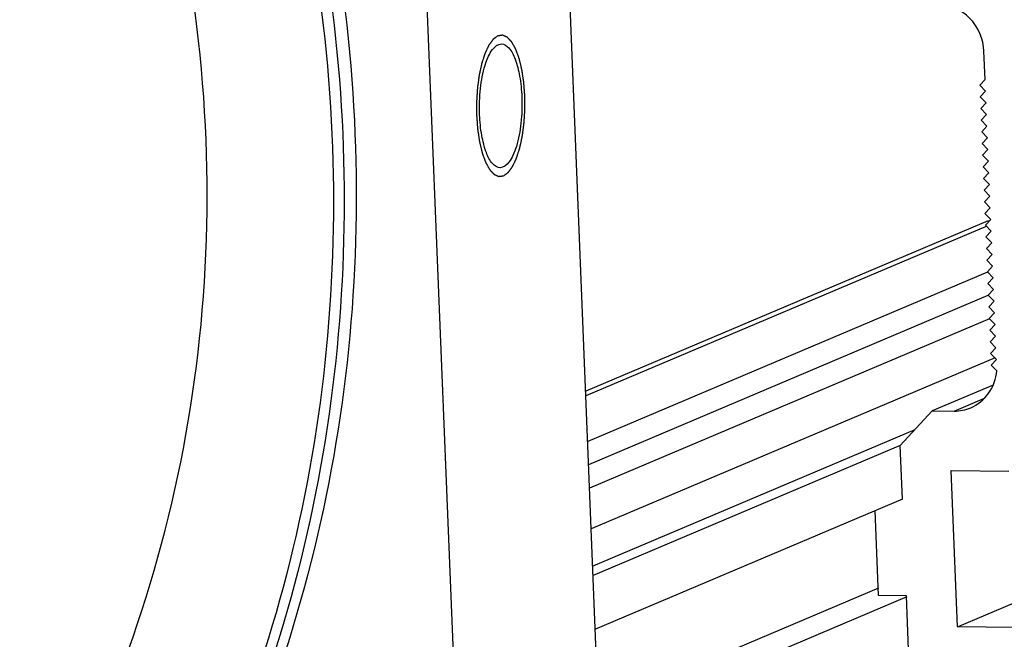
# Model space of a CAD drawing. Header units: millimetres. Extents: x 0 to 420, y 0 to 297.
# Tile 13 of 53: x 181 to 194, y 30 to 38. Entities that reach past the tile are written whole.
import ezdxf

# ---------------------------------------------------------------- set-up
doc = ezdxf.new("R2010")
doc.units = ezdxf.units.MM
doc.header["$LTSCALE"] = 23.1
doc.layers.add('COMPONENTS', color=7, linetype='CONTINUOUS')

msp = doc.modelspace()

# ---------------------------------------------------------------- linework, layer by layer
at = {"layer": 'COMPONENTS', "color": 7, "linetype": 'CONTINUOUS'}
for p, q in [((188.67681, 21.31651), (187.38166, 53.38463)), ((186.7701, 20.50891), (185.47495, 52.57703)), ((193.62252, 37.29285), (193.60703, 37.67622)), ((193.55056, 37.2145), (193.62252, 37.29285)), ((193.62891, 37.13453), (193.55056, 37.2145)), ((193.55696, 37.05618), (193.62891, 37.13453)), ((193.63531, 36.97621), (193.55696, 37.05618)), ((193.56335, 36.89786), (193.63531, 36.97621)), ((193.6417, 36.81789), (193.56335, 36.89786)), ((193.56975, 36.73954), (193.6417, 36.81789)), ((193.64809, 36.65957), (193.56975, 36.73954)), ((193.57614, 36.58122), (193.64809, 36.65957)), ((193.65449, 36.50125), (193.57614, 36.58122)), ((193.58253, 36.4229), (193.65449, 36.50125)), ((193.66088, 36.34293), (193.58253, 36.4229)), ((193.58893, 36.26459), (193.66088, 36.34293)), ((193.66728, 36.18461), (193.58893, 36.26459)), ((193.59532, 36.10627), (193.66728, 36.18461)), ((193.67367, 36.02629), (193.59532, 36.10627)), ((193.60172, 35.94795), (193.67367, 36.02629)), ((193.68007, 35.86797), (193.60172, 35.94795)), ((193.60811, 35.78963), (193.68007, 35.86797)), ((193.68646, 35.70965), (193.60811, 35.78963)), ((193.6145, 35.63131), (193.68646, 35.70965)), ((193.69285, 35.55134), (193.6145, 35.63131)), ((193.6209, 35.47299), (193.69285, 35.55134)), ((193.69925, 35.39302), (193.6209, 35.47299)), ((193.66292, 35.37378), (188.20248, 33.06098)), ((193.63493, 35.29664), (188.20507, 32.99679)), ((193.62729, 35.31467), (193.69925, 35.39302)), ((193.70564, 35.2347), (193.62729, 35.31467)), ((193.63369, 35.15635), (193.70564, 35.2347)), ((193.71204, 35.07638), (193.63369, 35.15635)), ((193.64008, 34.99803), (193.71204, 35.07638)), ((193.71843, 34.91806), (193.64008, 34.99803)), ((193.64648, 34.83971), (193.71843, 34.91806)), ((193.72482, 34.75974), (193.64648, 34.83971)), ((193.65287, 34.68139), (193.72482, 34.75974)), ((193.65472, 34.67701), (188.23001, 32.37935)), ((193.73122, 34.60142), (193.65287, 34.68139)), ((193.65926, 34.52308), (193.73122, 34.60142)), ((193.73761, 34.4431), (193.65926, 34.52308)), ((188.24262, 32.06703), (193.66593, 34.3641)), ((193.66566, 34.36476), (193.73761, 34.4431)), ((193.74401, 34.28478), (193.66566, 34.36476)), ((193.67205, 34.20644), (193.74401, 34.28478)), ((193.7504, 34.12646), (193.67205, 34.20644)), ((193.67845, 34.04812), (193.7504, 34.12646)), ((193.6803, 34.04374), (188.25558, 31.74607)), ((193.75679, 33.96814), (193.67845, 34.04812)), ((193.68484, 33.8898), (193.75679, 33.96814)), ((193.76319, 33.80983), (193.68484, 33.8898)), ((193.69123, 33.73148), (193.76319, 33.80983)), ((193.76958, 33.65151), (193.69123, 33.73148)), ((193.69763, 33.57316), (193.76958, 33.65151)), ((193.77598, 33.49319), (193.69763, 33.57316)), ((193.75695, 33.51261), (188.27796, 31.19195)), ((193.70402, 33.41484), (193.77598, 33.49319)), ((193.78, 33.33729), (193.70402, 33.41484)), ((193.73089, 33.14467), (192.90279, 32.79392)), ((193.2034, 32.79067), (193.61368, 32.96444)), ((192.90279, 32.79392), (192.47106, 32.32385)), ((192.90279, 32.79392), (193.2034, 32.79067)), ((192.66734, 32.53757), (188.29836, 30.68706)), ((192.47106, 32.32385), (188.30354, 30.55868)), ((192.50047, 31.59558), (192.47106, 32.32385)), ((193.16085, 31.98405), (193.94244, 31.97559)), ((193.24654, 29.86258), (193.16085, 31.98405)), ((192.50047, 31.59558), (188.33295, 29.83041)), ((192.17778, 30.28561), (192.13119, 31.43917)), ((192.17375, 30.38532), (188.37552, 28.77656)), ((192.55933, 30.26788), (188.38666, 28.50053)), ((192.55354, 30.28153), (192.17778, 30.28561)), ((192.58296, 29.55327), (192.55354, 30.28153)), ((193.24654, 29.86258), (194.01464, 30.18791)), ((194.02812, 29.85411), (193.24654, 29.86258))]:
    msp.add_line(p, q, dxfattribs=at)
for points, knots in [([(173.11653, 20.01764), (174.0042, 20.39363), (175.71761, 21.31528), (177.99448, 23.15085), (179.91667, 25.38789), (181.93827, 28.82488), (183.30667, 33.7879), (182.91683, 40.00082), (180.57918, 45.82081), (176.56058, 50.58651), (172.1356, 53.24058), (168.2932, 54.34295), (166.32096, 54.54503), (165.34194, 54.55564)], [0, 0, 0, 0, 0.06006727, 0.12040877, 0.18126365, 0.24280537, 0.36775832, 0.49537594, 0.62411538, 0.75196203, 0.87727635, 0.93899429, 1, 1, 1, 1]), ([(182.00682, 25.47154), (182.99215, 27.1), (184.47878, 30.72237), (185.03838, 36.59114), (183.93347, 42.45458), (182.13962, 46.0399), (181.01746, 47.66843)], [0, 0, 0, 0, 0.24415295, 0.49344708, 0.74630832, 1, 1, 1, 1]), ([(181.2171, 47.63184), (182.32302, 46.00507), (184.08938, 42.43173), (185.176, 36.59915), (184.62368, 30.76283), (183.15907, 27.15526), (182.18768, 25.52983)], [0, 0, 0, 0, 0.25368437, 0.50650934, 0.7557972, 1, 1, 1, 1]), ([(181.38053, 47.70107), (182.49335, 46.06415), (184.26789, 42.46649), (185.34615, 36.59456), (184.76451, 30.72505), (183.26749, 27.10512), (182.27807, 25.47789)], [0, 0, 0, 0, 0.25374033, 0.50659714, 0.75586621, 1, 1, 1, 1]), ([(193.60703, 37.67622), (193.60045, 37.83936), (193.46497, 38.1665), (193.13774, 38.3143), (192.98024, 38.316)], [0, 0, 0, 0, 0.50898717, 1, 1, 1, 1]), ([(186.76263, 36.81409), (186.75782, 36.93319), (186.76551, 37.15995), (186.81214, 37.42661), (186.87734, 37.60269), (186.93588, 37.71169), (187.01031, 37.77569), (187.05772, 37.77518)], [0, 0, 0, 0, 0.33809366, 0.64101586, 0.76495997, 0.86553185, 1, 1, 1, 1]), ([(187.05772, 37.77518), (187.09543, 37.77478), (187.18378, 37.712), (187.25629, 37.55125), (187.31442, 37.32485), (187.33083, 37.15075), (187.33465, 37.05637)], [0, 0, 0, 0, 0.13958672, 0.35507578, 0.65041961, 1, 1, 1, 1]), ([(187.33465, 37.05637), (187.33946, 36.93727), (187.33177, 36.71051), (187.28515, 36.44385), (187.21994, 36.26777), (187.1614, 36.15877), (187.08697, 36.09477), (187.03956, 36.09528)], [0, 0, 0, 0, 0.33809366, 0.64101586, 0.76495997, 0.86553185, 1, 1, 1, 1]), ([(187.03956, 36.09528), (187.00185, 36.09569), (186.9135, 36.15846), (186.84099, 36.31921), (186.78286, 36.54561), (186.76645, 36.71971), (186.76263, 36.81409)], [0, 0, 0, 0, 0.13958672, 0.35507578, 0.65041961, 1, 1, 1, 1]), ([(193.4275, 32.83465), (193.5236, 32.87537), (193.69664, 33.01879), (193.77169, 33.22965), (193.78, 33.33729)], [0, 0, 0, 0, 0.49155379, 1, 1, 1, 1])]:
    msp.add_open_spline(points, degree=3, knots=knots, dxfattribs=at)
at = {"layer": 'COMPONENTS', "color": 2, "linetype": 'CONTINUOUS'}
for points in [[(187.01028, 37.88515), (187.00505, 37.8814), (186.9972, 37.87578), (186.98674, 37.86828), (186.9789, 37.86266), (186.97236, 37.85797), (186.96713, 37.85422), (186.96321, 37.85141), (186.95929, 37.8486), (186.95602, 37.84626), (186.9534, 37.84438), (186.95177, 37.84321), (186.95046, 37.84227), (186.94948, 37.84157), (186.94866, 37.84098), (186.94809, 37.84058), (186.94776, 37.84033), (186.94751, 37.8402), (186.94729, 37.83984), (186.94698, 37.83945), (186.94644, 37.83871), (186.94568, 37.83768), (186.94476, 37.83644), (186.94353, 37.83479), (186.942, 37.83272), (186.93954, 37.82941), (186.93647, 37.82527), (186.93279, 37.8203), (186.92911, 37.81534), (186.9242, 37.80872), (186.91807, 37.80044), (186.91193, 37.79216), (186.90702, 37.78554), (186.90334, 37.78058), (186.89966, 37.77561), (186.89659, 37.77147), (186.89413, 37.76816), (186.8926, 37.76609), (186.89137, 37.76444), (186.89045, 37.7632), (186.88969, 37.76216), (186.88915, 37.76144), (186.88884, 37.76102), (186.88861, 37.76075), (186.88841, 37.76027), (186.88813, 37.75971), (186.88765, 37.75869), (186.88696, 37.75725), (186.88614, 37.75552), (186.88504, 37.75321), (186.88366, 37.75032), (186.88146, 37.7457), (186.87871, 37.73992), (186.87541, 37.73299), (186.87211, 37.72606), (186.86771, 37.71682), (186.86221, 37.70527), (186.85671, 37.69372), (186.85231, 37.68448), (186.849, 37.67755), (186.8457, 37.67061), (186.84295, 37.66484), (186.84075, 37.66022), (186.83938, 37.65733), (186.83828, 37.65502), (186.83745, 37.65328), (186.83676, 37.65185), (186.83622, 37.65067), (186.83579, 37.64989), (186.83545, 37.6487), (186.83497, 37.64727), (186.83438, 37.64542), (186.83367, 37.64322), (186.83273, 37.64029), (186.83154, 37.63662), (186.82965, 37.63076), (186.82729, 37.62342), (186.82445, 37.61462), (186.82161, 37.60582), (186.81782, 37.59409), (186.81309, 37.57943), (186.80742, 37.56183), (186.80269, 37.54716), (186.7989, 37.53543), (186.79653, 37.52809), (186.79464, 37.52223), (186.79322, 37.51783), (186.79204, 37.51416), (186.79121, 37.5116), (186.79075, 37.51012), (186.79036, 37.50907), (186.79012, 37.50776), (186.78975, 37.50611), (186.78912, 37.50318), (186.78821, 37.499), (186.78713, 37.49399), (186.78568, 37.48731), (186.78388, 37.47895), (186.78099, 37.46558), (186.77737, 37.44888), (186.77303, 37.42882), (186.76869, 37.40877), (186.76508, 37.39206), (186.76219, 37.3787), (186.76038, 37.37034), (186.75893, 37.36366), (186.75785, 37.35865), (186.75695, 37.35446), (186.75631, 37.35155), (186.75596, 37.34986), (186.75565, 37.34866), (186.7555, 37.34723), (186.75525, 37.34541), (186.75482, 37.34219), (186.75421, 37.33761), (186.75347, 37.33211), (186.75249, 37.32477), (186.75126, 37.31559), (186.7493, 37.30091), (186.74685, 37.28256), (186.74391, 37.26054), (186.74096, 37.23852), (186.73851, 37.22017), (186.73655, 37.2055), (186.73532, 37.19632), (186.73434, 37.18898), (186.73361, 37.18347), (186.73298, 37.17889), (186.73251, 37.17521), (186.73208, 37.17251), (186.73197, 37.16956), (186.73171, 37.16572), (186.73142, 37.16089), (186.73105, 37.15511), (186.73058, 37.14739), (186.72998, 37.13774), (186.72902, 37.12231), (186.72782, 37.10302), (186.72639, 37.07987), (186.72495, 37.05672), (186.72375, 37.03743), (186.7228, 37.022), (186.72208, 37.01043), (186.72149, 37.00078), (186.72105, 36.99403), (186.72084, 36.99016), (186.72059, 36.9873), (186.72067, 36.98429), (186.72067, 36.98034), (186.72073, 36.97338), (186.72078, 36.96347), (186.72086, 36.95156), (186.72095, 36.93569), (186.72107, 36.91584), (186.72121, 36.89203), (186.72135, 36.86822), (186.72147, 36.84838), (186.72156, 36.8325), (186.72162, 36.82258), (186.72167, 36.81465), (186.72171, 36.8087), (186.72173, 36.80373), (186.72177, 36.79977), (186.72172, 36.79675), (186.722, 36.79396), (186.72227, 36.79015), (186.72263, 36.78542), (186.72306, 36.77974), (186.72363, 36.77216), (186.72434, 36.76269), (186.72548, 36.74753), (186.72691, 36.72859), (186.72861, 36.70585), (186.73032, 36.68312), (186.73175, 36.66417), (186.73289, 36.64902), (186.7336, 36.63955), (186.73417, 36.63197), (186.7346, 36.62628), (186.73496, 36.62155), (186.7352, 36.61823), (186.73535, 36.61635), (186.73543, 36.61489), (186.73566, 36.6136), (186.73592, 36.61182), (186.73639, 36.60874), (186.73705, 36.60431), (186.73785, 36.59901), (186.73892, 36.59194), (186.74025, 36.58311), (186.74239, 36.56897), (186.74506, 36.55129), (186.74826, 36.53008), (186.75146, 36.50888), (186.75412, 36.4912), (186.75626, 36.47706), (186.75759, 36.46823), (186.75866, 36.46116), (186.75946, 36.45585), (186.76013, 36.45144), (186.76059, 36.44834), (186.76087, 36.44659), (186.76103, 36.44521), (186.76135, 36.44408), (186.76172, 36.44249), (186.76239, 36.43975), (186.76334, 36.43581), (186.76449, 36.43109), (186.76601, 36.4248), (186.76791, 36.41694), (186.77096, 36.40435), (186.77477, 36.38862), (186.77934, 36.36975), (186.78391, 36.35087), (186.78772, 36.33514), (186.79076, 36.32256), (186.79267, 36.31469), (186.79419, 36.3084), (186.79533, 36.30368), (186.79629, 36.29975), (186.79695, 36.29699), (186.79734, 36.29544), (186.7976, 36.29419), (186.79799, 36.29325), (186.79847, 36.29189), (186.79934, 36.28956), (186.80056, 36.2862), (186.80203, 36.28219), (186.80399, 36.27683), (186.80644, 36.27013), (186.81035, 36.25942), (186.81525, 36.24602), (186.82113, 36.22995), (186.82603, 36.21655), (186.82995, 36.20583), (186.83289, 36.1978), (186.83582, 36.18976), (186.83827, 36.18306), (186.84023, 36.1777), (186.84146, 36.17435), (186.84244, 36.17167), (186.84317, 36.16966), (186.84378, 36.16799), (186.84421, 36.16681), (186.84446, 36.16616), (186.84463, 36.16561), (186.84485, 36.16528), (186.84513, 36.16476), (186.84563, 36.16389), (186.84633, 36.16262), (186.84717, 36.16111), (186.8483, 36.15909), (186.84971, 36.15657), (186.85196, 36.15254), (186.85477, 36.1475), (186.85815, 36.14145), (186.86153, 36.1354), (186.86603, 36.12733), (186.87166, 36.11725), (186.87729, 36.10717), (186.8818, 36.0991), (186.88518, 36.09305), (186.88855, 36.087), (186.89137, 36.08196), (186.89362, 36.07793), (186.89503, 36.07541), (186.89615, 36.07339), (186.897, 36.07188), (186.8977, 36.07062), (186.89819, 36.06973), (186.89848, 36.06924), (186.89868, 36.06881), (186.89892, 36.06861), (186.89923, 36.06827), (186.89978, 36.06769), (186.90056, 36.06686), (186.90149, 36.06586), (186.90273, 36.06453), (186.90429, 36.06287), (186.90678, 36.06021), (186.90989, 36.05689), (186.91363, 36.0529), (186.91736, 36.04892), (186.92234, 36.0436), (186.92857, 36.03695), (186.93479, 36.03031), (186.93977, 36.02499), (186.94351, 36.02101), (186.94724, 36.01702), (186.95035, 36.0137), (186.95284, 36.01104), (186.9544, 36.00938), (186.95565, 36.00805), (186.95658, 36.00705), (186.95736, 36.00623), (186.9579, 36.00563), (186.95821, 36.00532), (186.95844, 36.00502), (186.95869, 36.00496), (186.95902, 36.00479), (186.9596, 36.00455), (186.96042, 36.00417), (186.96141, 36.00373), (186.96273, 36.00314), (186.96437, 36.0024), (186.967, 36.00122), (186.9703, 35.99974), (186.97425, 35.99797), (186.9782, 35.99619), (186.98346, 35.99383), (186.99004, 35.99088), (186.99663, 35.98792), (187.00189, 35.98556), (187.00584, 35.98379), (187.00979, 35.98201), (187.01308, 35.98053), (187.01572, 35.97935), (187.01736, 35.97861), (187.01868, 35.97802), (187.01967, 35.97758), (187.02049, 35.97722), (187.02106, 35.97695), (187.0214, 35.97682), (187.02164, 35.97665), (187.0219, 35.97674), (187.02224, 35.97677), (187.02283, 35.97686), (187.02368, 35.97696), (187.02471, 35.9771), (187.02607, 35.97728), (187.02777, 35.9775), (187.03049, 35.97786), (187.0339, 35.97831), (187.03798, 35.97885), (187.04207, 35.97939), (187.04751, 35.98011), (187.05432, 35.98101), (187.06249, 35.98208), (187.07339, 35.98352), (187.08156, 35.9846), (187.08701, 35.98532)], [(187.08701, 35.98532), (187.09224, 35.98907), (187.10008, 35.99469), (187.11054, 36.00219), (187.11838, 36.00781), (187.12492, 36.01249), (187.13015, 36.01624), (187.13407, 36.01905), (187.138, 36.02187), (187.14126, 36.02421), (187.14388, 36.02608), (187.14551, 36.02725), (187.14682, 36.02819), (187.1478, 36.02889), (187.14862, 36.02948), (187.14919, 36.02988), (187.14952, 36.03013), (187.14977, 36.03026), (187.14999, 36.03062), (187.1503, 36.03102), (187.15084, 36.03175), (187.1516, 36.03278), (187.15252, 36.03402), (187.15375, 36.03568), (187.15529, 36.03775), (187.15774, 36.04106), (187.16081, 36.0452), (187.16449, 36.05016), (187.16817, 36.05513), (187.17308, 36.06175), (187.17922, 36.07002), (187.18535, 36.0783), (187.19026, 36.08492), (187.19394, 36.08989), (187.19762, 36.09485), (187.20069, 36.09899), (187.20315, 36.1023), (187.20468, 36.10437), (187.20591, 36.10603), (187.20683, 36.10727), (187.20759, 36.10831), (187.20813, 36.10902), (187.20844, 36.10945), (187.20868, 36.10971), (187.20887, 36.11019), (187.20915, 36.11076), (187.20963, 36.11178), (187.21032, 36.11321), (187.21114, 36.11495), (187.21224, 36.11726), (187.21362, 36.12015), (187.21582, 36.12477), (187.21857, 36.13054), (187.22187, 36.13747), (187.22517, 36.1444), (187.22957, 36.15365), (187.23507, 36.1652), (187.24058, 36.17675), (187.24498, 36.18599), (187.24828, 36.19292), (187.25158, 36.19985), (187.25433, 36.20563), (187.25653, 36.21025), (187.2579, 36.21313), (187.259, 36.21544), (187.25983, 36.21718), (187.26052, 36.21861), (187.26106, 36.21979), (187.2615, 36.22058), (187.26183, 36.22176), (187.26231, 36.2232), (187.2629, 36.22505), (187.26361, 36.22724), (187.26455, 36.23018), (187.26574, 36.23384), (187.26763, 36.23971), (187.26999, 36.24704), (187.27283, 36.25584), (187.27567, 36.26464), (187.27946, 36.27637), (187.28419, 36.29104), (187.28986, 36.30864), (187.2946, 36.32331), (187.29838, 36.33504), (187.30075, 36.34237), (187.30264, 36.34824), (187.30406, 36.35264), (187.30524, 36.35631), (187.30607, 36.35886), (187.30654, 36.36035), (187.30692, 36.36139), (187.30716, 36.3627), (187.30753, 36.36435), (187.30816, 36.36729), (187.30907, 36.37146), (187.31015, 36.37648), (187.3116, 36.38316), (187.3134, 36.39151), (187.3163, 36.40488), (187.31991, 36.42159), (187.32425, 36.44164), (187.32859, 36.46169), (187.3322, 36.4784), (187.33509, 36.49177), (187.3369, 36.50012), (187.33835, 36.50681), (187.33943, 36.51182), (187.34033, 36.516), (187.34097, 36.51892), (187.34132, 36.5206), (187.34163, 36.52181), (187.34178, 36.52323), (187.34203, 36.52505), (187.34246, 36.52827), (187.34307, 36.53285), (187.34381, 36.53836), (187.34479, 36.5457), (187.34602, 36.55487), (187.34798, 36.56955), (187.35043, 36.5879), (187.35337, 36.60992), (187.35632, 36.63194), (187.35877, 36.65029), (187.36073, 36.66497), (187.36196, 36.67414), (187.36294, 36.68148), (187.36367, 36.68699), (187.3643, 36.69157), (187.36477, 36.69526), (187.3652, 36.69796), (187.36531, 36.7009), (187.36558, 36.70474), (187.36586, 36.70958), (187.36623, 36.71536), (187.3667, 36.72308), (187.3673, 36.73272), (187.36826, 36.74815), (187.36946, 36.76744), (187.37089, 36.79059), (187.37233, 36.81374), (187.37353, 36.83303), (187.37448, 36.84847), (187.3752, 36.86004), (187.3758, 36.86969), (187.37623, 36.87643), (187.37644, 36.8803), (187.3767, 36.88316), (187.37661, 36.88617), (187.37661, 36.89013), (187.37655, 36.89708), (187.3765, 36.907), (187.37643, 36.91891), (187.37633, 36.93478), (187.37621, 36.95462), (187.37607, 36.97843), (187.37593, 37.00224), (187.37581, 37.02209), (187.37572, 37.03796), (187.37566, 37.04788), (187.37561, 37.05582), (187.37557, 37.06177), (187.37555, 37.06674), (187.37551, 37.07069), (187.37556, 37.07372), (187.37528, 37.07651), (187.37501, 37.08031), (187.37465, 37.08504), (187.37422, 37.09073), (187.37365, 37.09831), (187.37294, 37.10778), (187.3718, 37.12293), (187.37038, 37.14188), (187.36867, 37.16461), (187.36696, 37.18735), (187.36553, 37.20629), (187.36439, 37.22145), (187.36368, 37.23092), (187.36311, 37.2385), (187.36268, 37.24418), (187.36232, 37.24891), (187.36208, 37.25224), (187.36193, 37.25412), (187.36185, 37.25557), (187.36162, 37.25687), (187.36137, 37.25864), (187.36089, 37.26173), (187.36023, 37.26615), (187.35943, 37.27145), (187.35836, 37.27852), (187.35703, 37.28736), (187.35489, 37.3015), (187.35223, 37.31917), (187.34902, 37.34038), (187.34582, 37.36159), (187.34316, 37.37926), (187.34102, 37.3934), (187.33969, 37.40224), (187.33862, 37.40931), (187.33782, 37.41461), (187.33715, 37.41903), (187.33669, 37.42213), (187.33642, 37.42388), (187.33625, 37.42526), (187.33593, 37.42638), (187.33556, 37.42797), (187.33489, 37.43072), (187.33394, 37.43465), (187.33279, 37.43937), (187.33127, 37.44566), (187.32937, 37.45353), (187.32632, 37.46611), (187.32251, 37.48184), (187.31794, 37.50072), (187.31337, 37.51959), (187.30956, 37.53532), (187.30652, 37.54791), (187.30461, 37.55577), (187.30309, 37.56206), (187.30195, 37.56678), (187.30099, 37.57071), (187.30033, 37.57348), (187.29994, 37.57503), (187.29969, 37.57627), (187.29929, 37.57721), (187.29881, 37.57857), (187.29795, 37.5809), (187.29672, 37.58426), (187.29525, 37.58828), (187.29329, 37.59364), (187.29085, 37.60033), (187.28693, 37.61105), (187.28203, 37.62445), (187.27615, 37.64052), (187.27125, 37.65392), (187.26733, 37.66463), (187.2644, 37.67267), (187.26146, 37.68071), (187.25901, 37.6874), (187.25705, 37.69276), (187.25582, 37.69611), (187.25484, 37.69879), (187.25411, 37.7008), (187.2535, 37.70247), (187.25307, 37.70365), (187.25282, 37.70431), (187.25265, 37.70485), (187.25243, 37.70519), (187.25215, 37.70571), (187.25165, 37.70658), (187.25095, 37.70784), (187.25011, 37.70936), (187.24898, 37.71137), (187.24757, 37.71389), (187.24532, 37.71793), (187.24251, 37.72297), (187.23913, 37.72902), (187.23575, 37.73507), (187.23125, 37.74313), (187.22562, 37.75322), (187.21999, 37.7633), (187.21548, 37.77136), (187.2121, 37.77741), (187.20873, 37.78346), (187.20591, 37.78851), (187.20366, 37.79254), (187.20225, 37.79506), (187.20113, 37.79708), (187.20028, 37.79859), (187.19958, 37.79984), (187.19909, 37.80074), (187.1988, 37.80123), (187.1986, 37.80165), (187.19836, 37.80185), (187.19805, 37.8022), (187.1975, 37.80277), (187.19673, 37.80361), (187.19579, 37.8046), (187.19455, 37.80593), (187.19299, 37.80759), (187.1905, 37.81025), (187.18739, 37.81357), (187.18365, 37.81756), (187.17992, 37.82155), (187.17494, 37.82686), (187.16871, 37.83351), (187.16249, 37.84016), (187.15751, 37.84547), (187.15377, 37.84946), (187.15004, 37.85345), (187.14693, 37.85677), (187.14444, 37.85943), (187.14288, 37.86109), (187.14164, 37.86242), (187.1407, 37.86341), (187.13992, 37.86424), (187.13938, 37.86483), (187.13907, 37.86515), (187.13884, 37.86545), (187.13859, 37.86551), (187.13826, 37.86567), (187.13768, 37.86592), (187.13686, 37.86629), (187.13587, 37.86674), (187.13456, 37.86733), (187.13291, 37.86807), (187.13028, 37.86925), (187.12699, 37.87073), (187.12304, 37.8725), (187.11909, 37.87427), (187.11382, 37.87663), (187.10724, 37.87959), (187.10065, 37.88254), (187.09539, 37.88491), (187.09144, 37.88668), (187.08749, 37.88845), (187.0842, 37.88993), (187.08156, 37.89111), (187.07992, 37.89185), (187.0786, 37.89244), (187.07761, 37.89289), (187.07679, 37.89325), (187.07622, 37.89352), (187.07589, 37.89365), (187.07564, 37.89381), (187.07538, 37.89373), (187.07504, 37.8937), (187.07445, 37.89361), (187.0736, 37.8935), (187.07258, 37.89337), (187.07121, 37.89319), (187.06951, 37.89296), (187.06679, 37.8926), (187.06338, 37.89215), (187.0593, 37.89161), (187.05521, 37.89108), (187.04977, 37.89036), (187.04296, 37.88946), (187.03479, 37.88838), (187.02389, 37.88694), (187.01572, 37.88587), (187.01028, 37.88515)]]:
    msp.add_open_spline(points, degree=3, knots=[0, 0, 0, 0, 0.015625, 0.0234375, 0.03125, 0.0390625, 0.04296875, 0.046875, 0.05078125, 0.0546875, 0.05664062, 0.05859375, 0.05957031, 0.06054688, 0.06152344, 0.06201172, 0.06225586, 0.0625, 0.06274414, 0.06298828, 0.06347656, 0.06445312, 0.06542969, 0.06640625, 0.06835938, 0.0703125, 0.07421875, 0.078125, 0.08203125, 0.0859375, 0.09375, 0.1015625, 0.10546875, 0.109375, 0.11328125, 0.1171875, 0.11914062, 0.12109375, 0.12207031, 0.12304688, 0.12402344, 0.12451172, 0.12475586, 0.125, 0.12524414, 0.12548828, 0.12597656, 0.12695312, 0.12792969, 0.12890625, 0.13085938, 0.1328125, 0.13671875, 0.140625, 0.14453125, 0.1484375, 0.15625, 0.1640625, 0.16796875, 0.171875, 0.17578125, 0.1796875, 0.18164062, 0.18359375, 0.18457031, 0.18554688, 0.18652344, 0.18701172, 0.1875, 0.18798828, 0.18847656, 0.18945312, 0.19042969, 0.19140625, 0.19335938, 0.1953125, 0.19921875, 0.203125, 0.20703125, 0.2109375, 0.21875, 0.2265625, 0.234375, 0.23828125, 0.2421875, 0.24414062, 0.24609375, 0.24804688, 0.24902344, 0.24951172, 0.25, 0.25048828, 0.25097656, 0.25195312, 0.25390625, 0.25585938, 0.2578125, 0.26171875, 0.265625, 0.2734375, 0.28125, 0.2890625, 0.296875, 0.30078125, 0.3046875, 0.30664062, 0.30859375, 0.31054688, 0.31152344, 0.31201172, 0.3125, 0.31298828, 0.31347656, 0.31445312, 0.31640625, 0.31835938, 0.3203125, 0.32421875, 0.328125, 0.3359375, 0.34375, 0.3515625, 0.359375, 0.36328125, 0.3671875, 0.36914062, 0.37109375, 0.37304688, 0.37402344, 0.375, 0.37597656, 0.37695312, 0.37890625, 0.38085938, 0.3828125, 0.38671875, 0.390625, 0.3984375, 0.40625, 0.4140625, 0.421875, 0.42578125, 0.4296875, 0.43359375, 0.43554688, 0.43652344, 0.4375, 0.43847656, 0.43945312, 0.44140625, 0.4453125, 0.44921875, 0.453125, 0.4609375, 0.46875, 0.4765625, 0.484375, 0.48828125, 0.4921875, 0.49414062, 0.49609375, 0.49804688, 0.49902344, 0.5, 0.50097656, 0.50195312, 0.50390625, 0.50585938, 0.5078125, 0.51171875, 0.515625, 0.5234375, 0.53125, 0.5390625, 0.546875, 0.55078125, 0.5546875, 0.55664062, 0.55859375, 0.56054688, 0.56152344, 0.56201172, 0.5625, 0.56298828, 0.56347656, 0.56445312, 0.56640625, 0.56835938, 0.5703125, 0.57421875, 0.578125, 0.5859375, 0.59375, 0.6015625, 0.609375, 0.61328125, 0.6171875, 0.61914062, 0.62109375, 0.62304688, 0.62402344, 0.62451172, 0.625, 0.62548828, 0.62597656, 0.62695312, 0.62890625, 0.63085938, 0.6328125, 0.63671875, 0.640625, 0.6484375, 0.65625, 0.6640625, 0.671875, 0.67578125, 0.6796875, 0.68164062, 0.68359375, 0.68554688, 0.68652344, 0.68701172, 0.6875, 0.68798828, 0.68847656, 0.68945312, 0.69140625, 0.69335938, 0.6953125, 0.69921875, 0.703125, 0.7109375, 0.71875, 0.7265625, 0.73046875, 0.734375, 0.73828125, 0.7421875, 0.74414062, 0.74609375, 0.74707031, 0.74804688, 0.74902344, 0.74951172, 0.74975586, 0.75, 0.75024414, 0.75048828, 0.75097656, 0.75195312, 0.75292969, 0.75390625, 0.75585938, 0.7578125, 0.76171875, 0.765625, 0.76953125, 0.7734375, 0.78125, 0.7890625, 0.79296875, 0.796875, 0.80078125, 0.8046875, 0.80664062, 0.80859375, 0.80957031, 0.81054688, 0.81152344, 0.81201172, 0.81225586, 0.8125, 0.81274414, 0.81298828, 0.81347656, 0.81445312, 0.81542969, 0.81640625, 0.81835938, 0.8203125, 0.82421875, 0.828125, 0.83203125, 0.8359375, 0.84375, 0.8515625, 0.85546875, 0.859375, 0.86328125, 0.8671875, 0.86914062, 0.87109375, 0.87207031, 0.87304688, 0.87402344, 0.87451172, 0.87475586, 0.875, 0.87524414, 0.87548828, 0.87597656, 0.87695312, 0.87792969, 0.87890625, 0.88085938, 0.8828125, 0.88671875, 0.890625, 0.89453125, 0.8984375, 0.90625, 0.9140625, 0.91796875, 0.921875, 0.92578125, 0.9296875, 0.93164062, 0.93359375, 0.93457031, 0.93554688, 0.93652344, 0.93701172, 0.93725586, 0.9375, 0.93774414, 0.93798828, 0.93847656, 0.93945312, 0.94042969, 0.94140625, 0.94335938, 0.9453125, 0.94921875, 0.953125, 0.95703125, 0.9609375, 0.96875, 0.9765625, 0.984375, 1, 1, 1, 1], dxfattribs=at)
at = {"layer": 'COMPONENTS', "color": 7, "linetype": 'CONTINUOUS'}
msp.add_open_spline([(193.2034, 32.79067), (193.27952, 32.78984), (193.3574, 32.80495), (193.4275, 32.83465)], degree=3, dxfattribs=at)

doc.saveas('drawing.dxf')
